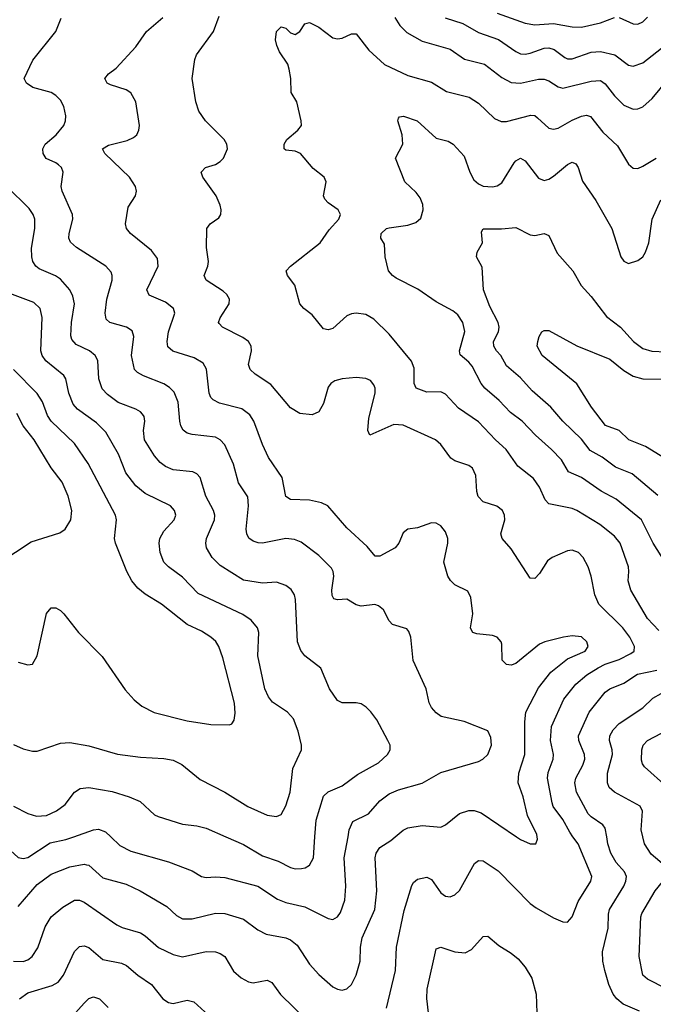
# Model space of a CAD drawing. Header units: inches. Extents: x 501419 to 657765, y 482282 to 547532.
# Tile 207 of 225: x 630896 to 633595, y 489286 to 493480. Entities that reach past the tile are written whole.
import ezdxf

# ---------------------------------------------------------------- set-up
doc = ezdxf.new("R2010")
doc.units = ezdxf.units.IN
doc.header["$MEASUREMENT"] = 0
doc.layers.add('A6438', color=7, linetype='Continuous')
doc.layers.add('A6439', color=7, linetype='Continuous')

msp = doc.modelspace()

# ---------------------------------------------------------------- linework, layer by layer
at = {"layer": 'A6438', "color": 6}
for points, elevation in [([(630791.3, 490000), (630890, 489911.9), (630910, 489907.8), (630930, 489911.8), (631026.2, 489973.8), (631092.2, 489987.8), (631126.9, 490000)], 4000), ([(630890, 489702.7), (630970, 489796.5), (631030, 489841), (631110, 489872.1), (631170, 489882.9), (631180.8, 489880.9), (631190, 489878.4), (631250, 489825.5), (631350, 489797.4), (631408.7, 489770), (631522.1, 489702.1), (631563.9, 489663.9), (631590, 489650.2), (631630, 489650.6), (631730, 489674), (631770, 489673.6), (631849.3, 489649.3), (631910, 489603.3), (631945.5, 489585.5), (632029.2, 489569.2), (632050, 489561.1), (632078, 489538), (632130, 489457.3), (632170, 489412.9), (632230, 489360.8), (632250, 489350.1), (632270, 489346.3), (632290, 489352.7), (632309.2, 489370.8), (632329.3, 489410.7), (632346, 489470), (632348.5, 489530), (632355.6, 489570), (632408.4, 489690), (632417.8, 489770), (632409.8, 489910), (632414.7, 489930), (632430, 489953.9), (632476.4, 489983.6), (632496, 490000)], 3900), ([(631283.5, 490000), (631323.2, 489963.2), (631370, 489938.2), (631530, 489893.4), (631630, 489854.1), (631670.4, 489830.4), (631690, 489826.1), (631730.3, 489829.7), (631770, 489826.8), (631910, 489788.8), (631994.4, 489734.4), (632030, 489720.3), (632110, 489701.1), (632210, 489651.3), (632230, 489647.3), (632250, 489659.2), (632262.3, 489677.7), (632281.8, 489730), (632285.8, 489790), (632278.1, 489910), (632294.6, 490000)], 4000), ([(631774.6, 490000), (631850, 489967), (631930, 489918.9), (631996.5, 489896.5), (632050, 489869.1), (632070, 489863.9), (632095.8, 489864.2), (632112.2, 489867.8), (632130, 489878.8), (632147.3, 489910), (632153.8, 490000)], 4100), ([(632458.5, 489270), (632496.8, 489430), (632501.7, 489530), (632534.4, 489685.6), (632567.2, 489792.8), (632574.3, 489805.7), (632590, 489819.1), (632630, 489827.4), (632650, 489818.2), (632690, 489761.6), (632710, 489746.5), (632730, 489743.9), (632750, 489752.1), (632770, 489771), (632833.4, 489886.6), (632850, 489898.7), (632870, 489897.3), (632934.2, 489854.2), (633070, 489716.1), (633096.4, 489696.4), (633170, 489654.2), (633210, 489637.1), (633230, 489636.6), (633250, 489658.3), (633275.7, 489724.3), (633328.9, 489810), (633333.1, 489830), (633275.5, 489970), (633253.1, 490000)], 3800), ([(633012.3, 490000), (633030, 489988), (633070, 489969.3), (633095.2, 489970), (633101.8, 489990), (633100.4, 490000)], 3900), ([(633537, 489257), (633466.8, 489286.8), (633439.6, 489310), (633424.3, 489330), (633406.3, 489370), (633389.2, 489430.8), (633380.6, 489470), (633378.6, 489510), (633403.3, 489610), (633404.3, 489670), (633408.8, 489690), (633469.9, 489790), (633478.8, 489810), (633481, 489830), (633473.2, 489850), (633437.5, 489890), (633414.9, 489930), (633402.1, 489970), (633396.7, 490000)], 3700), ([(633830, 489280.2), (633810, 489286.8), (633750, 489323.8), (633651.5, 489351.5), (633570, 489393.1), (633551.1, 489410), (633535.7, 489490), (633541.9, 489658.1), (633546.8, 489673.2), (633603.6, 489770), (633653.5, 489830), (633661.2, 489850), (633651.2, 489870), (633586.1, 489926.1), (633557.2, 489970), (633550.6, 490000)], 3600), ([(630870, 489469.3), (630910, 489468.5), (630930, 489475.9), (630949.1, 489490), (630972.8, 489527.2), (631004, 489616), (631030, 489659.3), (631079.8, 489700.2), (631130, 489729.2), (631150, 489729.2), (631170, 489720.8), (631310, 489624), (631333, 489613), (631410.4, 489590.3), (631430, 489578.5), (631487.6, 489527.6), (631550, 489498.5), (631590, 489488.8), (631690, 489511.6), (631729.7, 489509.7), (631750, 489503.1), (631770.1, 489490), (631807.3, 489427.3), (631839.2, 489399.2), (631870, 489381.3), (631890, 489377.2), (631950, 489389.6), (631970, 489379.6), (632007.4, 489327.4), (632119.3, 489219.3)], 3800), ([(632637.9, 489250), (632630.3, 489310.3), (632632, 489350), (632670, 489522.8), (632690, 489530.2), (632750, 489509.1), (632794, 489506), (632820.7, 489519.3), (632870, 489575), (632890, 489576.9), (632936.6, 489536.6), (632990, 489503.7), (633019.2, 489479.2), (633050, 489444.7), (633077.3, 489397.3), (633096.3, 489330), (633099.8, 489210)], 3700), ([(630894.4, 489310), (630930, 489335.3), (631034.4, 489365.6), (631060, 489380), (631082.9, 489410), (631130, 489511.2), (631150, 489532.6), (631170, 489535.8), (631190, 489527.6), (631250, 489476.9), (631330, 489461.5), (631351.6, 489451.6), (631399.3, 489410), (631458.1, 489370), (631505.3, 489310), (631530, 489293.4), (631550, 489289.8), (631610, 489303.6), (631637.4, 489297.4), (631700.3, 489240.3)], 3700), ([(631110, 489222.9), (631170, 489291.7), (631190, 489310.5), (631210, 489317.6), (631235.5, 489310), (631273, 489273)], 3600)]:
    msp.add_lwpolyline(points, dxfattribs=dict(at, elevation=elevation))
at = {"layer": 'A6439', "color": 6}
for points, elevation in [([(632930, 493508.2), (633050, 493466), (633090, 493458.6), (633170, 493464.6), (633250, 493449.9), (633290, 493448.4), (633370, 493466.7), (633430, 493489.1)], 4000), ([(632294.6, 490000), (632300.1, 490030), (632314.6, 490065.4), (632382.1, 490097.9), (632430, 490153.2), (632470, 490182.1), (632510, 490199.2), (632610, 490228.7), (632690, 490273), (632850, 490320.7), (632869, 490330), (632890.4, 490350), (632905.8, 490390), (632903.3, 490423.3), (632890, 490451.7), (632790, 490490.2), (632691.8, 490511.8), (632670, 490527.4), (632650.7, 490550), (632640.1, 490570), (632627.2, 490630), (632572.2, 490750), (632561.7, 490850), (632554.3, 490874.3), (632544.8, 490884.8), (632484.3, 490904.3), (632470, 490919.1), (632446.4, 490966.4), (632424.1, 490984.1), (632408.7, 490988.7), (632350, 490981.9), (632330, 490988.4), (632290, 491011.6), (632250, 491008.6), (632233.9, 491013.9), (632227.6, 491027.6), (632226.2, 491050), (632234.9, 491110), (632231.8, 491130), (632224.1, 491144.1), (632170, 491197.5), (632095, 491255), (632066.6, 491266.6), (632030, 491270.5), (631930.6, 491250.6), (631911.7, 491251.7), (631890, 491258.9), (631872.3, 491272.3), (631863.4, 491290), (631860.7, 491310), (631870, 491410), (631867.6, 491447.6), (631827.9, 491507.9), (631807.4, 491587.4), (631770, 491669), (631750.5, 491690.6), (631730, 491701.9), (631630, 491713.8), (631610, 491719.6), (631592.4, 491732.4), (631582.6, 491750), (631578.5, 491770), (631571.4, 491851.4), (631553.8, 491893.8), (631533.9, 491913.9), (631510, 491929.1), (631423.5, 491963.5), (631397.5, 491977.5), (631384.5, 491990), (631372.1, 492050), (631382, 492130), (631375, 492155), (631351.2, 492171.1), (631280.3, 492190), (631265, 492204.9), (631260.1, 492230), (631266.8, 492290), (631289.2, 492370), (631290.4, 492390), (631285.2, 492405.2), (631262.8, 492430), (631138.5, 492510), (631112.9, 492532.9), (631105.9, 492550), (631106.3, 492570), (631122.9, 492630), (631121.5, 492650), (631076.6, 492750), (631072.6, 492770), (631081.5, 492830), (631073.4, 492850), (631061.6, 492861.6), (631050, 492870.9), (631008.4, 492888.4), (630996.5, 492910), (630994.8, 492930), (631004.6, 492950), (631051.5, 492990), (631084.1, 493030), (631091.1, 493050), (631091.8, 493070), (631084, 493110), (631070, 493136.7), (631050, 493157.7), (631029.9, 493170), (630951.2, 493191.2), (630924.4, 493210), (630915.4, 493230), (630952, 493308), (631049.5, 493430), (631072.9, 493487.1)], 4000), ([(633100.4, 490000), (633099, 490010), (633059.9, 490090), (633040.2, 490170), (633019.2, 490230), (633022, 490270), (633048.1, 490350), (633047.3, 490490), (633051.7, 490530), (633106, 490634), (633159, 490701), (633230, 490758.4), (633305.7, 490790), (633317.1, 490810), (633312.7, 490830), (633290, 490852), (633250, 490855.9), (633212.9, 490850), (633132.9, 490830), (633110, 490819.8), (633010, 490737.5), (632990, 490730.9), (632970, 490733.5), (632951.4, 490751.4), (632950, 490820.3), (632947.4, 490830), (632930, 490849.3), (632910, 490856.5), (632843.8, 490863.8), (632826, 490870), (632820.1, 490880.1), (632816.8, 490890), (632826, 490950), (632818.6, 491018.6), (632805.6, 491045.6), (632750, 491073.5), (632730.9, 491090.9), (632719.5, 491110), (632702.5, 491170), (632720, 491250), (632719.4, 491270), (632710, 491298.1), (632690, 491324.4), (632670, 491335.8), (632650, 491336.3), (632590, 491315.4), (632550, 491309.4), (632530, 491294), (632511.8, 491250), (632495.1, 491230), (632430, 491194.8), (632410, 491195.4), (632376, 491236), (632290, 491316.2), (632209, 491409), (632181.8, 491421.8), (632130, 491434.1), (632050, 491436.3), (632030, 491449.4), (632014.5, 491530), (631955.7, 491615.7), (631930.2, 491670.2), (631892.9, 491770), (631876.8, 491796.8), (631842.8, 491822.8), (631747.1, 491847.2), (631720.3, 491860.3), (631710.3, 491870.3), (631702.8, 491890), (631691.1, 491991.1), (631677.5, 492017.5), (631639.9, 492039.9), (631548, 492068), (631527.2, 492087.2), (631524, 492110), (631530, 492150), (631557.3, 492230), (631551.1, 492250), (631517.1, 492277.1), (631447, 492307), (631437.4, 492330), (631486, 492430), (631482.4, 492462.4), (631457.4, 492497.4), (631367.6, 492570), (631351.2, 492590), (631346.1, 492610), (631358, 492682), (631389.2, 492730), (631393.5, 492750), (631389.3, 492770), (631364.4, 492810), (631259.1, 492910), (631249, 492930), (631274.6, 492945.4), (631354.4, 492965.6), (631381.3, 492978.7), (631395.4, 492990), (631404, 493010), (631406.2, 493030), (631390.4, 493130), (631370, 493168), (631350, 493181), (631282.3, 493202.3), (631269.2, 493210), (631258.3, 493230), (631273.6, 493250), (631306.6, 493273.4), (631390, 493364.1), (631436.3, 493430), (631505.8, 493490)], 3900), ([(633253.1, 490000), (633239, 490019), (633210, 490073.1), (633169.3, 490129.3), (633164.2, 490144.2), (633144.9, 490250), (633147, 490273), (633169.3, 490330), (633169.5, 490350), (633156.6, 490410), (633162.1, 490470), (633214.8, 490585.2), (633265.1, 490650), (633311.7, 490690), (633360.1, 490719.9), (633390, 490734.9), (633450, 490754.6), (633500.1, 490779.9), (633513.8, 490790), (633515.4, 490810), (633495, 490850), (633465.5, 490890), (633362.9, 490990), (633345.7, 491030), (633330.3, 491110), (633317.7, 491150), (633297, 491190), (633276.7, 491210), (633250, 491219.9), (633230, 491218.2), (633163.8, 491190), (633144.2, 491175.8), (633110, 491121.8), (633090, 491099.4), (633070, 491102), (632990, 491226.9), (632950.8, 491270), (632945.1, 491290), (632962.2, 491350), (632961.7, 491370), (632952.1, 491390), (632928.3, 491408.3), (632870, 491426), (632848.9, 491448.9), (632843.3, 491470), (632838.6, 491538.6), (632824.6, 491570), (632810, 491581.8), (632750, 491601.2), (632732.9, 491612.9), (632690.4, 491670), (632667.3, 491690), (632530, 491752.3), (632490, 491755.3), (632387.4, 491710), (632379.3, 491730), (632382.8, 491782.8), (632410, 491890), (632410, 491910), (632404.6, 491924.6), (632390, 491943), (632370, 491952.4), (632330, 491956.6), (632269.8, 491950.2), (632238.6, 491941.5), (632221.3, 491930), (632210, 491914.3), (632190, 491845.2), (632170, 491809.5), (632142.4, 491797.6), (632090, 491802.7), (632050, 491827.2), (631966.1, 491926.1), (631899, 491970), (631878.1, 491990), (631871, 492011), (631882.8, 492070), (631882.4, 492090), (631871.2, 492110), (631847.1, 492127.1), (631760.1, 492170), (631745.8, 492185.8), (631743.5, 492190), (631750.2, 492210), (631788.6, 492270), (631789.1, 492290), (631778.5, 492310), (631763.3, 492323.3), (631690.3, 492370), (631681.9, 492390), (631697.6, 492430), (631700.5, 492450), (631691.5, 492510), (631693.6, 492590), (631707.6, 492610), (631744, 492636), (631752.7, 492650), (631754.1, 492670), (631750.4, 492690), (631732.7, 492730), (631676.5, 492810), (631668.8, 492830), (631687, 492850), (631730, 492864), (631750, 492876.1), (631763.9, 492890), (631780.7, 492930), (631778.4, 492950), (631767, 492970), (631687.9, 493050), (631659.1, 493090), (631645.9, 493130), (631630.3, 493230), (631641.9, 493310), (631649.2, 493330), (631722, 493430), (631745.5, 493494.5)], 3800), ([(633619.1, 490879.1), (633570.4, 490930), (633499.8, 491050), (633487.7, 491090), (633491.7, 491130), (633489.1, 491150), (633453.4, 491250), (633430, 491280.1), (633366.8, 491330), (633270, 491389.3), (633250, 491397.8), (633150, 491418.2), (633134.8, 491434.8), (633110, 491488.5), (633085.4, 491525.4), (633018, 491578), (632968.8, 491648.8), (632922.4, 491690), (632850, 491767.3), (632765.3, 491825.3), (632710, 491885.4), (632690, 491894.6), (632630, 491893.3), (632584.5, 491910), (632575.8, 491930), (632575.9, 491995.9), (632565, 492025), (632470, 492140.7), (632404.6, 492204.6), (632370, 492224.6), (632330, 492230), (632310, 492227.2), (632290, 492218.2), (632230, 492165.1), (632210, 492159.6), (632190, 492162.9), (632142.4, 492222.4), (632106.3, 492250), (632089.5, 492269.5), (632068.5, 492350), (632036.7, 492390), (632031.3, 492410), (632049.6, 492430), (632175.3, 492530), (632214.4, 492585.6), (632254.9, 492630), (632262.9, 492650), (632252.1, 492670), (632210, 492699.4), (632195.8, 492715.9), (632190.6, 492730), (632201.8, 492790), (632193, 492810), (632145.8, 492845.8), (632092.5, 492910), (632070, 492920), (632030, 492924.7), (632022.6, 492930), (632022.2, 492950), (632034.1, 492970), (632081.3, 493010), (632096.3, 493030), (632095.1, 493050), (632076, 493130), (632053, 493170), (632051.2, 493230), (632044.4, 493270), (632037.7, 493290), (632003.1, 493343.1), (631991, 493370), (631986.2, 493393.8), (631990, 493430.1), (632010, 493449.1), (632030, 493444), (632050, 493424), (632070, 493417.5), (632090, 493429.3), (632110, 493462.5), (632130, 493468.6), (632170, 493447.7), (632230, 493402.9), (632250, 493399), (632270, 493402.1), (632310, 493419.9), (632330, 493419.6), (632382.8, 493350), (632450, 493289.6), (632550, 493242.8), (632650, 493214), (632714.3, 493174.3), (632810.3, 493150.3), (632850, 493124), (632919.3, 493059.3), (632946.5, 493046.5), (632970, 493046.8), (633074.1, 493074.1), (633090, 493071.5), (633102.5, 493062.5), (633150, 493017.7), (633170, 493013.8), (633190, 493018.5), (633250, 493052.6), (633290, 493069.6), (633310, 493074.1), (633328.1, 493068.1), (633380.8, 493000.8), (633442.6, 492942.6), (633490, 492864.2), (633510, 492847.2), (633530, 492846.5), (633550, 492855.7), (633608.1, 492890)], 3700), ([(632493.5, 493490), (632515.8, 493455.8), (632545.9, 493425.9), (632610, 493388.1), (632730, 493354.7), (632791.6, 493311.6), (632876.7, 493290), (632950, 493234), (632990, 493212.5), (633030, 493209.1), (633106.3, 493226.4), (633130, 493226.4), (633150, 493219.7), (633190, 493193.8), (633210, 493189.1), (633330, 493217.8), (633370, 493221.6), (633390, 493206.9), (633430, 493155.3), (633470, 493116.2), (633510, 493098.7), (633530, 493100), (633550, 493109.5), (633590, 493144), (633692.3, 493267.7)], 3800), ([(632707.9, 493487.9), (632783.8, 493463.9), (632850, 493426), (632935.5, 493395.5), (633010, 493344), (633030, 493335.1), (633050, 493332.9), (633070, 493336.9), (633130, 493358.8), (633150, 493360.2), (633172.9, 493352.9), (633218.7, 493318.7), (633230, 493314), (633250, 493314.1), (633330, 493342.5), (633370, 493345), (633430.7, 493330.7), (633490, 493285.9), (633510, 493281.9), (633550, 493295.9), (633670, 493389.7)], 3900), ([(633449.7, 493489.7), (633510, 493462.7), (633530, 493461.4), (633550, 493471.3), (633570, 493490.3)], 4000), ([(633646, 491170), (633594.8, 491250), (633544.7, 491350), (633437.3, 491437.3), (633372.5, 491472.5), (633289.9, 491529.9), (633234.3, 491554.3), (633204.8, 491604.8), (633161.4, 491650), (633093, 491710), (633035.9, 491770), (632987.6, 491807.6), (632938.3, 491858.3), (632877.3, 491910), (632862.3, 491930), (632824.2, 492004.2), (632810, 492021.8), (632772.8, 492052.8), (632769, 492070), (632791.8, 492151.8), (632783.8, 492190), (632763.2, 492223.2), (632740.6, 492240.6), (632670, 492278.9), (632592.3, 492332.3), (632499.6, 492379.6), (632483.8, 492390), (632466.6, 492410), (632453.3, 492470), (632450, 492523.6), (632434.6, 492550), (632435.8, 492570), (632458.8, 492590), (632470, 492594.1), (632550, 492605.2), (632583.9, 492616.1), (632604.6, 492635.4), (632614.3, 492670), (632612.7, 492692.7), (632601.4, 492721.4), (632584.3, 492744.3), (632537.3, 492790), (632496.6, 492890), (632527.6, 492950), (632524.7, 492990), (632506.8, 493050), (632510, 493060.9), (632513.7, 493066.3), (632531.2, 493068.8), (632589.3, 493050), (632670, 492976), (632722, 492962), (632742.6, 492950), (632790, 492898.9), (632813.7, 492830), (632830, 492797.9), (632850, 492780.5), (632870, 492770.9), (632910, 492768.1), (632930, 492772.8), (632950, 492784.6), (633002.3, 492870), (633010, 492879.6), (633030, 492889.6), (633050, 492879.5), (633105.5, 492805.5), (633130, 492795.4), (633150, 492801.4), (633170, 492814.3), (633230, 492863), (633250, 492872.7), (633265.5, 492865.5), (633275.2, 492850), (633293, 492793), (633350, 492709.7), (633418.2, 492590), (633457, 492470), (633470, 492451.6), (633490, 492442.2), (633530, 492454.1), (633550, 492469.8), (633562.6, 492490), (633576.1, 492530), (633590.6, 492630), (633627.7, 492712.3)], 3600), ([(632153.8, 490000), (632158.9, 490070), (632190, 490172.9), (632209.4, 490190.6), (632270, 490217), (632335.4, 490264.6), (632424.8, 490315.2), (632462.5, 490350), (632473.9, 490370), (632474.5, 490390), (632464.5, 490410), (632417.9, 490497.9), (632392.5, 490532.5), (632372.5, 490552.5), (632350, 490566), (632330, 490570.9), (632270.2, 490570.2), (632250, 490580.4), (632215.1, 490630), (632178.3, 490718.3), (632111.2, 490770), (632093.1, 490793.1), (632079.4, 490830), (632071.1, 491011.1), (632067, 491030), (632052.8, 491052.8), (632030, 491070.2), (631990, 491084.8), (631930, 491079.4), (631850, 491092.3), (631750, 491154.9), (631715.5, 491190), (631691.9, 491230), (631688.4, 491250), (631691.6, 491270), (631725.2, 491350), (631726.8, 491370), (631721, 491390), (631688.9, 491450), (631664.1, 491530), (631650, 491546), (631634, 491554), (631550, 491563.3), (631516.8, 491576.8), (631493.9, 491593.9), (631470, 491622.7), (631427.9, 491690), (631423.7, 491730), (631429.1, 491770), (631425.6, 491790), (631419.2, 491799.2), (631409.9, 491810), (631390, 491821), (631315.1, 491850), (631270, 491883.7), (631247.4, 491907.4), (631232.5, 491950), (631228.1, 492028.1), (631217.9, 492050), (631192.9, 492070), (631136.9, 492096.9), (631117.8, 492117.8), (631113.8, 492133.8), (631117.1, 492190), (631129, 492270), (631122.9, 492303), (631110.1, 492330), (631070, 492375.2), (631049.1, 492389.1), (630978.6, 492418.6), (630964.7, 492430), (630952.2, 492450), (630947.1, 492470), (630946.4, 492506.4), (630960.8, 492590), (630960.4, 492630), (630953, 492650), (630935.6, 492675.6), (630841.2, 492770)], 4100), ([(633613.9, 491453.9), (633505.4, 491545.4), (633434.1, 491574.1), (633377.1, 491617.1), (633325.6, 491645.6), (633290, 491693.5), (633210, 491770), (633158.9, 491830), (633079.9, 491899.9), (633030, 491955.2), (632970, 492005.1), (632945.7, 492050), (632927.6, 492070), (632915.8, 492090), (632914.7, 492110), (632935.1, 492150), (632938.5, 492170), (632934.5, 492190), (632898.7, 492258.7), (632872.4, 492330), (632865.7, 492425.7), (632842.7, 492470), (632845, 492490), (632867.3, 492530), (632862.8, 492577.2), (632871, 492589), (632948.6, 492588.6), (633010, 492594.5), (633070, 492563.4), (633090, 492561.3), (633130, 492570), (633150, 492561.4), (633186.1, 492486.1), (633252.3, 492410), (633287.7, 492347.7), (633330, 492301.7), (633396.2, 492216.2), (633455.6, 492170), (633511.5, 492110), (633550, 492079.7), (633588.5, 492068.5), (633650, 492065.5)], 3500), ([(630870, 490393.3), (630910, 490374.3), (630950, 490364.6), (630970, 490364.9), (631070, 490397.8), (631110, 490400.9), (631190, 490387.7), (631311.9, 490351.9), (631410, 490338.8), (631510, 490333.4), (631550, 490326), (631587.3, 490307.3), (631664.2, 490244.2), (631770, 490190.2), (631868.4, 490128.4), (631950, 490092.5), (631990, 490085.6), (632010, 490095), (632030, 490131), (632047.6, 490190), (632059.6, 490290), (632096, 490370), (632095.8, 490390), (632082.7, 490450), (632061.7, 490501.6), (632036.7, 490530), (631972.6, 490572.6), (631955.9, 490595.9), (631940.8, 490630), (631910.3, 490770), (631914, 490870), (631908.8, 490890), (631882.3, 490922.3), (631847.2, 490947.2), (631656.5, 491036.5), (631590, 491105.3), (631530, 491148.9), (631509.7, 491170), (631494.1, 491210), (631490, 491250), (631492.8, 491270), (631510, 491302.1), (631554.3, 491350), (631560.5, 491370), (631556, 491390), (631537.8, 491410), (631430, 491462.1), (631390, 491494.7), (631348.6, 491550), (631316.9, 491630), (631263.1, 491723.1), (631222.8, 491762.8), (631141.7, 491821.7), (631123.1, 491843.1), (631105, 491890), (631092.8, 491950), (631084.3, 491964.3), (631007.6, 492027.6), (630991.1, 492050), (630986.5, 492070), (630991.2, 492211.2), (630983.7, 492250), (630955.7, 492275.7), (630853.8, 492313.8)], 4200), ([(633680.4, 491590), (633562.5, 491662.4), (633490.8, 491690), (633450, 491729.6), (633391.7, 491751.7), (633332.2, 491830), (633269.1, 491929.1), (633122.1, 492050), (633100.6, 492090), (633103.2, 492110), (633108.5, 492130), (633120.8, 492150), (633130, 492155.8), (633150, 492156.4), (633270, 492091), (633410, 492034.2), (633470, 491985.7), (633510, 491961.7), (633550.9, 491950.9), (633630, 491948.4)], 3400), ([(630890, 490743), (630930, 490731.5), (630950, 490735.4), (630970, 490770.3), (631010, 490950.2), (631030, 490975.1), (631050, 490974.7), (631070, 490964), (631083.6, 490950), (631147, 490870), (631247.5, 490767.5), (631345.4, 490625.4), (631383.2, 490583.2), (631416.4, 490556.4), (631469.3, 490529.3), (631610, 490493.5), (631710, 490478.3), (631790, 490476.6), (631799.1, 490480.9), (631810, 490497), (631813.6, 490526.5), (631811.1, 490568.9), (631761.4, 490761.4), (631744.6, 490810), (631731, 490831), (631710.1, 490850.1), (631670, 490876), (631610, 490904.1), (631499.7, 490990), (631430, 491032.5), (631399.2, 491059.2), (631373.5, 491090), (631351.8, 491130), (631304.1, 491250), (631299.9, 491270), (631307.7, 491350), (631304, 491370), (631187.9, 491590), (631130, 491675.1), (631029.7, 491769.8), (631014.8, 491794.8), (630992.5, 491852.5), (630970, 491887.8), (630869.7, 491989.7)], 4300), ([(630810, 491168.7), (630944.4, 491255.6), (631066.2, 491293.9), (631090.1, 491309.9), (631113.2, 491350), (631117.5, 491390), (631102.2, 491450), (631076.7, 491510), (631030, 491571.7), (630957.7, 491690), (630910.8, 491750), (630883.1, 491803.1)], 4400), ([(633396.7, 490000), (633390, 490037), (633380.7, 490050), (633330, 490084.8), (633318.1, 490098.1), (633268.4, 490190), (633261.4, 490230), (633265.5, 490250), (633295.2, 490304.8), (633302.9, 490330), (633301.5, 490350), (633277.6, 490410), (633276.9, 490430), (633322.7, 490530), (633390, 490615.9), (633410.3, 490630), (633470, 490653.5), (633528.2, 490691.8), (633610.2, 490709.8)], 3700), ([(633550.6, 490000), (633544.1, 490030), (633548.8, 490108.8), (633539.3, 490130), (633429.5, 490189.5), (633407.4, 490210), (633400, 490230), (633399.9, 490270), (633421.2, 490350), (633420.5, 490370), (633408.5, 490410), (633410.3, 490430), (633424.2, 490455.8), (633450, 490482.7), (633550, 490548.4), (633593, 490590), (633629.3, 490610)], 3600), ([(633652.9, 490212.9), (633557.4, 490297.4), (633548.7, 490310), (633545.5, 490325.5), (633546.1, 490370), (633551.5, 490390), (633570, 490409.2), (633630, 490441.4)], 3500), ([(630870, 490129.6), (630930, 490099.3), (630967.1, 490087.1), (631010, 490090.4), (631052, 490110), (631090, 490137.4), (631129.9, 490190), (631154.1, 490205.9), (631190, 490209.2), (631290, 490192.6), (631362.6, 490170), (631409.3, 490150), (631470, 490093.6), (631485.6, 490085.6), (631590, 490053), (631650, 490046.9), (631690, 490037.1), (631774.6, 490000)], 4100), ([(632496, 490000), (632530, 490028.4), (632550, 490037.8), (632610, 490048.4), (632690, 490040.5), (632710, 490050.1), (632770, 490098.2), (632810, 490111.8), (632831.5, 490111.5), (632861.7, 490101.7), (633012.3, 490000)], 3900), ([(631126.9, 490000), (631210, 490029.3), (631231.9, 490031.9), (631260.9, 490020.9), (631283.5, 490000)], 4000)]:
    msp.add_lwpolyline(points, dxfattribs=dict(at, elevation=elevation))

doc.saveas('drawing.dxf')
